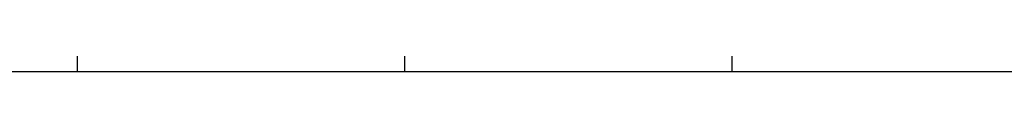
# Model space of a CAD drawing. Header units: millimetres. Extents: x -13501 to 278776, y 0 to 252300.
# Tile 113 of 132: x 137523 to 200683, y 251300 to 252300. Entities that reach past the tile are written whole.
import ezdxf
from ezdxf.enums import TextEntityAlignment as Align

# ---------------------------------------------------------------- set-up
doc = ezdxf.new("R2010")
doc.units = ezdxf.units.MM
doc.header["$LTSCALE"] = 100
doc.layers.get('0').update_dxf_attribs({"linetype": 'CONTINUOUS'})
doc.layers.add('SCHERMER_KADER', color=7, linetype='CONTINUOUS')
doc.layers.add('SCHERMER_ONDERHOEK', color=7, linetype='CONTINUOUS')
doc.styles.add('B-01', font='GOTHICI.TTF')
doc.styles.add('cg omega', font='GOTHICI.TTF', dxfattribs={"width": 1.32})
doc.styles.add('CG OMEGA BOLD', font='GOTHICBI.TTF', dxfattribs={"width": 1.32})

# ---------------------------------------------------------------- blocks, each defined once
blk = doc.blocks.new('1350x840')
at = {"layer": 'SCHERMER_KADER', "color": 9}
for p, q in [((-1250, 831), (-1250, 821)), ((-1040, 831), (-1040, 821)), ((-830, 831), (-830, 821))]:
    blk.add_line(p, q, dxfattribs=at)
at = {"layer": 'SCHERMER_KADER', "color": 8, "linetype": 'Continuous'}
blk.add_line((0, 821), (-1316, 821), dxfattribs=at)
at = {"layer": 'SCHERMER_ONDERHOEK', "style": 'B-01'}
for tag, p in [('WIJZA', (-161.01, 168.4)), ('WIJZG', (-75.51, 168.4)), ('OMSCHRIJVINGA', (-161.01, 162)), ('OMSCHRIJVINGG', (-75.51, 162)), ('WIJZB', (-161.01, 155.6)), ('WIJZH', (-75.51, 155.6)), ('OMSCHRIJVINGB', (-161.01, 149.2)), ('OMSCHRIJVINGH', (-75.51, 149.2)), ('WIJZC', (-161.01, 142.8)), ('WIJZI', (-75.51, 142.8)), ('OMSCHRIJVINGC', (-161.01, 136.4)), ('OMSCHRIJVINGI', (-75.51, 136.4)), ('WIJZD', (-161.01, 130)), ('WIJZJ', (-75.51, 130)), ('OMSCHRIJVINGD', (-161.01, 123.6)), ('OMSCHRIJVINGJ', (-75.51, 123.6)), ('WIJZE', (-161.01, 117.2)), ('WIJZK', (-75.51, 117.2)), ('OMSCHRIJVINGE', (-161.01, 110.8)), ('OMSCHRIJVINGK', (-75.51, 110.8)), ('WIJZF', (-161.01, 104.4)), ('WIJZL', (-75.51, 104.4)), ('OMSCHRIJVINGF', (-161.01, 98)), ('OMSCHRIJVINGL', (-75.51, 98))]:
    blk.add_attdef(tag, text='', height=1.8, dxfattribs=at).set_placement(p, align=Align.MIDDLE_LEFT)
at = {"layer": 'SCHERMER_ONDERHOEK', "style": 'cg omega', "oblique": 15, "width": 1.32}
blk.add_attdef('STATUS', (-179.5, 76.8), '', height=3.5, dxfattribs=at)
at = {"layer": 'SCHERMER_ONDERHOEK', "width": 1.32}
for tag, height, style, p in [('BENAMING', 2.34, 'CG OMEGA BOLD', (-161.26, 58)), ('BENAMING2', 2.34, 'CG OMEGA BOLD', (-161.26, 51.6)), ('BETREFT', 2.34, 'CG OMEGA BOLD', (-161.26, 45.2)), ('SCHAAL', 1.8, 'cg omega', (-161.26, 38.8)), ('DATUM', 1.8, 'cg omega', (-161.26, 26)), ('NR', 1.8, 'cg omega', (-125.23, 19.6)), ('A?', 1.8, 'cg omega', (-72.69, 19.6)), ('DD', 1.8, 'cg omega', (-125.23, 13.2)), ('TEKNR.', 2.34, 'CG OMEGA BOLD', (-72.69, 13.2))]:
    blk.add_attdef(tag, text='', height=height, dxfattribs=dict(at, style=style)).set_placement(p, align=Align.MIDDLE_LEFT)

msp = doc.modelspace()

# ---------------------------------------------------------------- block references
at = {"xscale": 100, "yscale": 100, "zscale": 100}
msp.add_blockref('1350x840', (266200, 169200), dxfattribs=at)

doc.saveas('drawing.dxf')
